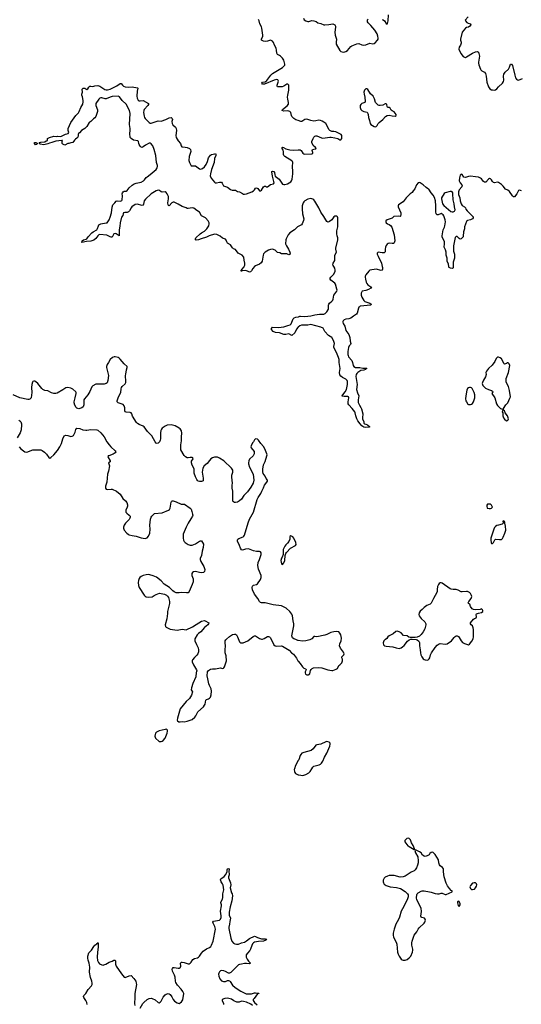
# Model space of a CAD drawing. Header units: inches. Extents: x 2133841 to 2292144, y 758099 to 915581.
# Tile 57 of 80: x 2214450 to 2224446, y 875312 to 894916. Entities that reach past the tile are written whole.
import ezdxf

# ---------------------------------------------------------------- set-up
doc = ezdxf.new("R2010")
doc.units = ezdxf.units.IN
doc.header["$MEASUREMENT"] = 0
for name, color, linetype in [('C2817', 7, 'Continuous'), ('C2818', 7, 'Continuous'), ('C2819', 7, 'Continuous'), ('C2827', 7, 'Continuous'), ('C2828', 7, 'Continuous'), ('C2829', 7, 'Continuous')]:
    doc.layers.add(name, color=color, linetype=linetype)

msp = doc.modelspace()

# ---------------------------------------------------------------- linework, layer by layer
at = {"layer": 'C2817', "color": 6}
for points, elevation in [([(2219925, 880000), (2219922, 879990), (2219923, 879950), (2219931, 879930), (2219947, 879907), (2219970, 879893), (2220000, 879883)], 400), ([(2216850, 875236), (2216907, 875330), (2216925, 875350), (2216988, 875410), (2217030, 875430), (2217070, 875435), (2217090, 875431), (2217150, 875402), (2217210, 875349), (2217230, 875345), (2217250, 875352), (2217270, 875378), (2217310, 875453), (2217350, 875498), (2217370, 875516), (2217410, 875529), (2217430, 875523), (2217450, 875508), (2217483, 875463), (2217510, 875410), (2217538, 875378), (2217590, 875342), (2217610, 875333), (2217630, 875331), (2217650, 875341), (2217677, 875363), (2217699, 875401), (2217720, 875530), (2217701, 875570), (2217670, 875611), (2217593, 875693), (2217564, 875744), (2217556, 875770), (2217549, 875850), (2217534, 875890), (2217494, 875970), (2217491, 876009), (2217495, 876025), (2217510, 876045), (2217530, 876048), (2217607, 876033), (2217630, 876034), (2217650, 876042), (2217657, 876050), (2217660, 876070), (2217656, 876130), (2217671, 876149), (2217690, 876150), (2217730, 876143), (2217810, 876117), (2217830, 876120), (2217850, 876129), (2217870, 876154), (2217897, 876203), (2217930, 876224), (2217990, 876239), (2218010, 876250), (2218030, 876272), (2218070, 876332), (2218108, 876372), (2218170, 876416), (2218230, 876442), (2218256, 876464), (2218273, 876487), (2218303, 876570), (2218350, 876810), (2218340, 876860), (2218302, 876930), (2218297, 876950), (2218315, 876970), (2218430, 876990), (2218452, 877008), (2218462, 877038), (2218464, 877076), (2218454, 877166), (2218471, 877270), (2218470, 877290), (2218456, 877330), (2218457, 877343), (2218493, 877407), (2218498, 877442), (2218496, 877510), (2218515, 877590), (2218503, 877683), (2218491, 877710), (2218463, 877750), (2218448, 877792), (2218458, 877810), (2218524, 877856), (2218553, 877887), (2218582, 877950), (2218583, 877990), (2218590, 878010), (2218610, 878019), (2218624, 878010), (2218615, 877950), (2218624, 877910), (2218624, 877890), (2218611, 877850), (2218611, 877831), (2218650, 877734), (2218654, 877690), (2218641, 877630), (2218673, 877533), (2218687, 877510), (2218693, 877470), (2218680, 877370), (2218644, 877256), (2218621, 877150), (2218626, 877090), (2218650, 877030), (2218637, 876963), (2218633, 876907), (2218618, 876850), (2218619, 876819), (2218657, 876630), (2218676, 876570), (2218710, 876532), (2218738, 876518), (2218770, 876509), (2218810, 876511), (2218867, 876533), (2218930, 876549), (2218970, 876573), (2219030, 876623), (2219130, 876666), (2219150, 876665), (2219190, 876642), (2219270, 876618), (2219350, 876618), (2219372, 876610), (2219356, 876590), (2219311, 876570), (2219210, 876564), (2219130, 876551), (2219110, 876538), (2219090, 876515), (2219075, 876485), (2219050, 876407), (2219035, 876385), (2218986, 876330), (2218965, 876295), (2218962, 876278), (2218964, 876250), (2218981, 876210), (2219010, 876170), (2219050, 876130), (2219024, 876116), (2218970, 876123), (2218930, 876122), (2218870, 876109), (2218833, 876107), (2218810, 876098), (2218656, 875944), (2218630, 875932), (2218610, 875934), (2218548, 875968), (2218519, 875979), (2218477, 875983), (2218450, 875978), (2218430, 875959), (2218416, 875930), (2218412, 875910), (2218415, 875870), (2218437, 875817), (2218470, 875782), (2218510, 875765), (2218550, 875769), (2218590, 875786), (2218610, 875788), (2218630, 875780), (2218645, 875765), (2218690, 875695), (2218742, 875650), (2218855, 875575), (2218964, 875524), (2218990, 875519), (2219070, 875520), (2219130, 875539), (2219150, 875541), (2219213, 875533), (2219216, 875530), (2219190, 875518), (2219119, 875430), (2219105, 875410), (2219102, 875390), (2219129, 875350), (2219182, 875302)], 300), ([(2215795, 875310), (2215785, 875350), (2215767, 875390), (2215726, 875450), (2215719, 875470), (2215728, 875490), (2215771, 875530), (2215817, 875610), (2215880, 875680), (2215892, 875708), (2215896, 875730), (2215890, 875770), (2215864, 875844), (2215838, 875950), (2215848, 876052), (2215834, 876134), (2215814, 876194), (2215810, 876230), (2215811, 876270), (2215830, 876334), (2215882, 876390), (2215930, 876466), (2215950, 876489), (2215985, 876515), (2215990, 876526), (2216006, 876534), (2216010, 876542), (2216013, 876530), (2216012, 876452), (2215998, 876350), (2215991, 876250), (2216003, 876183), (2216023, 876143), (2216041, 876121), (2216090, 876095), (2216110, 876092), (2216124, 876096), (2216168, 876112), (2216230, 876154), (2216290, 876172), (2216324, 876190), (2216350, 876190), (2216360, 876170), (2216357, 876110), (2216370, 876070), (2216477, 875917), (2216530, 875856), (2216550, 875848), (2216630, 875879), (2216670, 875885), (2216727, 875827), (2216764, 875770), (2216774, 875734), (2216776, 875710), (2216742, 875530), (2216745, 875425), (2216736, 875350), (2216737, 875330), (2216746, 875290)], 300), ([(2219090, 875288), (2219054, 875314), (2218972, 875352), (2218910, 875369), (2218870, 875372), (2218824, 875356), (2218776, 875356), (2218719, 875379), (2218670, 875418), (2218590, 875433), (2218538, 875430), (2218487, 875410), (2218486, 875390), (2218511, 875331), (2218510, 875310)], 300)]:
    msp.add_lwpolyline(points, dxfattribs=dict(at, elevation=elevation))
at = {"layer": 'C2818', "color": 6}
for points, elevation in [([(2219130, 890000), (2219130, 890000), (2219095, 889965), (2219070, 889914), (2219050, 889894), (2219030, 889892), (2218990, 889911), (2218950, 889920), (2218884, 889916), (2218870, 889906), (2218861, 889910), (2218865, 889930), (2218879, 889941), (2218923, 889997), (2218925, 890000)], 300), ([(2220000, 888794), (2219992, 888788), (2219967, 888753), (2219930, 888683), (2219870, 888625), (2219810, 888662), (2219750, 888646), (2219710, 888646), (2219630, 888684), (2219549, 888690), (2219499, 888710), (2219467, 888750), (2219467, 888770), (2219489, 888791), (2219609, 888789), (2219710, 888799), (2219736, 888804), (2219790, 888826), (2219842, 888838), (2219861, 888859), (2219902, 888958), (2219922, 888978), (2219950, 888990), (2220000, 888997)], 300), ([(2220000, 882554), (2219994, 882554), (2219954, 882574), (2219910, 882589), (2219887, 882610), (2219876, 882650), (2219891, 882750), (2219913, 882850), (2219915, 882890), (2219901, 882950), (2219886, 883050), (2219870, 883082), (2219834, 883130), (2219759, 883199), (2219670, 883246), (2219504, 883264), (2219343, 883303), (2219270, 883305), (2219251, 883311), (2219230, 883330), (2219196, 883390), (2219130, 883476), (2219090, 883563), (2219083, 883610), (2219090, 883636), (2219110, 883654), (2219170, 883670), (2219190, 883684), (2219246, 883770), (2219264, 883810), (2219260, 883850), (2219210, 883974), (2219192, 884050), (2219203, 884110), (2219230, 884170), (2219257, 884250), (2219262, 884270), (2219260, 884300), (2219250, 884319), (2219230, 884328), (2219170, 884327), (2219110, 884338), (2219010, 884382), (2218950, 884375), (2218890, 884356), (2218870, 884362), (2218852, 884392), (2218831, 884450), (2218793, 884530), (2218790, 884550), (2218796, 884570), (2218814, 884586), (2218902, 884618), (2218917, 884630), (2218930, 884650), (2219000, 884900), (2219029, 884971), (2219108, 885110), (2219179, 885361), (2219200, 885400), (2219256, 885484), (2219273, 885530), (2219310, 885597), (2219329, 885651), (2219376, 885710), (2219387, 885730), (2219386, 885750), (2219363, 885783), (2219339, 885830), (2219302, 885882), (2219293, 885913), (2219293, 885970), (2219308, 886050), (2219338, 886122), (2219376, 886230), (2219379, 886250), (2219377, 886270), (2219335, 886370), (2219310, 886416), (2219257, 886477), (2219210, 886545), (2219190, 886564), (2219150, 886568), (2219131, 886549), (2219111, 886510), (2219090, 886488), (2219061, 886430), (2219056, 886410), (2219064, 886390), (2219119, 886319), (2219124, 886270), (2219099, 886230), (2219030, 886164), (2219013, 886130), (2219006, 886090), (2219008, 886070), (2219030, 886008), (2219103, 885870), (2219114, 885750), (2219100, 885690), (2219056, 885610), (2218990, 885513), (2218918, 885442), (2218870, 885369), (2218830, 885335), (2218790, 885312), (2218750, 885301), (2218730, 885303), (2218710, 885314), (2218699, 885330), (2218700, 885530), (2218686, 885590), (2218684, 885650), (2218690, 885690), (2218674, 885810), (2218676, 885850), (2218696, 885910), (2218699, 885930), (2218696, 885950), (2218687, 885970), (2218670, 885989), (2218518, 886130), (2218430, 886187), (2218390, 886204), (2218330, 886208), (2218290, 886191), (2218256, 886170), (2218230, 886142), (2218183, 886077), (2218125, 886030), (2218102, 885990), (2218090, 885950), (2218088, 885910), (2218107, 885790), (2218108, 885752), (2218103, 885737), (2218092, 885728), (2218070, 885722), (2218030, 885724), (2218009, 885730), (2217990, 885744), (2217979, 885759), (2217950, 885817), (2217926, 885890), (2217925, 885970), (2217919, 885990), (2217887, 886047), (2217873, 886090), (2217876, 886124), (2217909, 886170), (2217901, 886190), (2217890, 886199), (2217850, 886199), (2217810, 886193), (2217790, 886195), (2217754, 886210), (2217730, 886239), (2217662, 886350), (2217664, 886450), (2217676, 886530), (2217676, 886610), (2217684, 886684), (2217673, 886730), (2217648, 886768), (2217630, 886784), (2217550, 886827), (2217470, 886851), (2217390, 886841), (2217350, 886826), (2217290, 886784), (2217274, 886766), (2217262, 886738), (2217253, 886690), (2217258, 886610), (2217255, 886570), (2217250, 886541), (2217237, 886510), (2217210, 886483), (2217190, 886480), (2217170, 886487), (2217150, 886510), (2217085, 886630), (2216998, 886718), (2216930, 886809), (2216910, 886824), (2216830, 886854), (2216796, 886876), (2216776, 886896), (2216700, 887020), (2216684, 887070), (2216671, 887091), (2216650, 887098), (2216570, 887101), (2216553, 887110), (2216546, 887130), (2216548, 887190), (2216533, 887230), (2216510, 887251), (2216410, 887290), (2216390, 887310), (2216390, 887330), (2216418, 887410), (2216467, 887490), (2216472, 887568), (2216479, 887590), (2216490, 887610), (2216552, 887668), (2216562, 887690), (2216566, 887710), (2216560, 887830), (2216562, 887858), (2216578, 887942), (2216593, 887990), (2216589, 888010), (2216530, 888064), (2216450, 888159), (2216430, 888179), (2216410, 888189), (2216350, 888201), (2216330, 888201), (2216301, 888190), (2216255, 888150), (2216222, 888090), (2216190, 888049), (2216179, 888010), (2216180, 887990), (2216217, 887830), (2216209, 887730), (2216194, 887686), (2216170, 887670), (2216130, 887660), (2215970, 887656), (2215910, 887629), (2215890, 887604), (2215845, 887510), (2215808, 887450), (2215739, 887370), (2215730, 887350), (2215729, 887250), (2215712, 887208), (2215690, 887186), (2215630, 887170), (2215590, 887183), (2215577, 887197), (2215550, 887243), (2215534, 887290), (2215534, 887310), (2215556, 887384), (2215572, 887470), (2215573, 887490), (2215567, 887507), (2215510, 887558), (2215470, 887578), (2215410, 887592), (2215370, 887587), (2215310, 887545), (2215198, 887482), (2215170, 887473), (2215130, 887474), (2215086, 887486), (2215010, 887524), (2214950, 887536), (2214913, 887553), (2214891, 887571), (2214810, 887670), (2214770, 887704), (2214750, 887716), (2214730, 887721), (2214711, 887709), (2214703, 887697), (2214690, 887650), (2214685, 887590), (2214690, 887490), (2214676, 887390), (2214650, 887359), (2214630, 887354), (2214610, 887356), (2214450, 887390), (2214321, 887450)], 400), ([(2214430, 886943), (2214451, 886930), (2214470, 886907), (2214486, 886870), (2214488, 886850), (2214479, 886750), (2214459, 886690), (2214402, 886590)], 400), ([(2214440, 886410), (2214472, 886372), (2214550, 886314), (2214590, 886306), (2214710, 886349), (2214774, 886354), (2214870, 886353), (2214900, 886340), (2214946, 886306), (2214984, 886264), (2215030, 886198), (2215050, 886185), (2215070, 886196), (2215130, 886253), (2215202, 886338), (2215250, 886410), (2215283, 886477), (2215310, 886571), (2215337, 886630), (2215370, 886643), (2215410, 886637), (2215470, 886620), (2215497, 886623), (2215520, 886640), (2215536, 886664), (2215556, 886704), (2215570, 886758), (2215590, 886783), (2215650, 886774), (2215710, 886753), (2215765, 886745), (2215790, 886744), (2215870, 886756), (2215990, 886749), (2216010, 886742), (2216064, 886690), (2216130, 886610), (2216189, 886510), (2216230, 886450), (2216266, 886410), (2216353, 886330), (2216364, 886310), (2216351, 886290), (2216312, 886268), (2216225, 886235), (2216215, 886230), (2216206, 886214), (2216250, 886130), (2216251, 886110), (2216218, 886090), (2216235, 886055), (2216239, 886030), (2216219, 885930), (2216200, 885870), (2216189, 885711), (2216160, 885630), (2216159, 885590), (2216171, 885571), (2216190, 885561), (2216270, 885569), (2216290, 885566), (2216378, 885530), (2216449, 885470), (2216502, 885382), (2216557, 885337), (2216582, 885302), (2216597, 885257), (2216598, 885230), (2216593, 885207), (2216566, 885150), (2216562, 885130), (2216568, 885110), (2216583, 885090), (2216632, 885052), (2216651, 885030), (2216651, 885010), (2216645, 884990), (2216630, 884963), (2216555, 884890), (2216530, 884853), (2216518, 884810), (2216517, 884790), (2216530, 884755), (2216587, 884690), (2216610, 884670), (2216630, 884661), (2216690, 884645), (2216770, 884634), (2216870, 884599), (2216950, 884588), (2216970, 884590), (2216990, 884599), (2217018, 884630), (2217042, 884690), (2217048, 884770), (2217041, 884850), (2217058, 884970), (2217070, 885010), (2217081, 885030), (2217133, 885087), (2217290, 885100), (2217414, 885150), (2217433, 885167), (2217446, 885190), (2217469, 885310), (2217476, 885324), (2217490, 885336), (2217510, 885339), (2217570, 885317), (2217670, 885271), (2217731, 885270), (2217850, 885187), (2217867, 885170), (2217883, 885123), (2217896, 885070), (2217897, 885050), (2217891, 885030), (2217863, 884977), (2217808, 884890), (2217766, 884810), (2217724, 884716), (2217710, 884670), (2217706, 884590), (2217716, 884550), (2217729, 884529), (2217748, 884508), (2217810, 884468), (2217850, 884456), (2217890, 884456), (2217950, 884478), (2218030, 884536), (2218050, 884541), (2218070, 884539), (2218095, 884510), (2218110, 884472), (2218107, 884410), (2218085, 884335), (2218070, 884250), (2218048, 884190), (2218047, 884170), (2218058, 884130), (2218116, 884030), (2218134, 883990), (2218139, 883970), (2218131, 883930), (2218111, 883910), (2218075, 883905), (2218030, 883910), (2217950, 883927), (2217910, 883923), (2217891, 883910), (2217879, 883890), (2217879, 883850), (2217906, 883786), (2217904, 883724), (2217888, 883670), (2217830, 883530), (2217810, 883507), (2217777, 883503), (2217670, 883512), (2217630, 883505), (2217590, 883504), (2217567, 883507), (2217530, 883523), (2217502, 883542), (2217433, 883610), (2217330, 883678), (2217270, 883742), (2217176, 883816), (2217110, 883846), (2217043, 883863), (2217007, 883867), (2216970, 883865), (2216909, 883850), (2216870, 883831), (2216846, 883810), (2216832, 883790), (2216819, 883750), (2216813, 883710), (2216818, 883650), (2216833, 883613), (2216930, 883461), (2216950, 883437), (2216970, 883425), (2217010, 883418), (2217090, 883423), (2217130, 883452), (2217170, 883474), (2217235, 883495), (2217270, 883493), (2217337, 883477), (2217378, 883458), (2217398, 883438), (2217415, 883410), (2217423, 883383), (2217433, 883330), (2217433, 883290), (2217397, 883130), (2217396, 883090), (2217380, 882990), (2217351, 882870), (2217357, 882837), (2217370, 882821), (2217410, 882804), (2217450, 882778), (2217590, 882763), (2217690, 882778), (2217770, 882770), (2217893, 882827), (2217969, 882871), (2218070, 882941), (2218130, 882951), (2218148, 882948), (2218216, 882910), (2218215, 882890), (2218199, 882870), (2218130, 882814), (2218062, 882730), (2218010, 882694), (2217989, 882671), (2217943, 882590), (2217940, 882570), (2217943, 882550), (2217973, 882473), (2218004, 882410), (2218013, 882370), (2218011, 882330), (2217997, 882290), (2217977, 882263), (2217930, 882217), (2217896, 882170), (2217888, 882150), (2217888, 882130), (2217914, 882070), (2217973, 881970), (2217981, 881950), (2217970, 881935), (2217964, 881916), (2217958, 881830), (2217898, 881702), (2217871, 881610), (2217870, 881574), (2217891, 881531), (2217874, 881466), (2217836, 881404), (2217770, 881344), (2217646, 881194), (2217595, 881010), (2217591, 880970), (2217596, 880956), (2217618, 880938), (2217650, 880935), (2217690, 880943), (2217730, 880939), (2217790, 880947), (2217890, 880983), (2217941, 881030), (2217961, 881059), (2217984, 881110), (2218002, 881138), (2218110, 881236), (2218134, 881266), (2218145, 881290), (2218161, 881370), (2218170, 881379), (2218210, 881393), (2218230, 881406), (2218252, 881430), (2218268, 881472), (2218275, 881550), (2218267, 881590), (2218230, 881658), (2218217, 881696), (2218201, 881790), (2218183, 881850), (2218192, 881930), (2218210, 881961), (2218250, 881987), (2218290, 881993), (2218350, 881991), (2218450, 882010), (2218490, 881999), (2218510, 882003), (2218516, 882010), (2218530, 882030), (2218541, 882070), (2218560, 882110), (2218570, 882150), (2218563, 882250), (2218544, 882310), (2218544, 882370), (2218551, 882450), (2218541, 882510), (2218544, 882550), (2218555, 882570), (2218570, 882585), (2218630, 882635), (2218690, 882672), (2218730, 882682), (2218750, 882679), (2218767, 882667), (2218790, 882630), (2218831, 882530), (2218850, 882511), (2218870, 882506), (2218902, 882510), (2218993, 882550), (2219105, 882635), (2219130, 882648), (2219150, 882646), (2219170, 882638), (2219230, 882598), (2219270, 882583), (2219290, 882584), (2219324, 882596), (2219390, 882633), (2219410, 882636), (2219428, 882628), (2219450, 882606), (2219517, 882470), (2219539, 882450), (2219570, 882441), (2219670, 882451), (2219690, 882446), (2219821, 882361), (2219867, 882310), (2219903, 882283), (2219964, 882204), (2219994, 882150), (2220000, 882143)], 400), ([(2220000, 880164), (2219947, 880070), (2219925, 880000)], 400)]:
    msp.add_lwpolyline(points, dxfattribs=dict(at, elevation=elevation))
at = {"layer": 'C2818', "color": 6, "elevation": 400}
for points in [[(2219850, 884642), (2219831, 884629), (2219830, 884570), (2219814, 884526), (2219788, 884492), (2219750, 884459), (2219730, 884435), (2219700, 884370), (2219698, 884270), (2219683, 884217), (2219670, 884196), (2219655, 884150), (2219670, 884082), (2219690, 884071), (2219710, 884101), (2219730, 884150), (2219742, 884250), (2219754, 884290), (2219765, 884310), (2219844, 884396), (2219949, 884450), (2219961, 884470), (2219954, 884510), (2219912, 884592), (2219890, 884619)], [(2217370, 880789), (2217350, 880785), (2217230, 880754), (2217176, 880730), (2217159, 880710), (2217143, 880650), (2217147, 880630), (2217159, 880610), (2217230, 880545), (2217270, 880547), (2217290, 880551), (2217310, 880564), (2217347, 880610), (2217389, 880710), (2217397, 880750), (2217393, 880773), (2217383, 880783)]]:
    msp.add_lwpolyline(points, close=True, dxfattribs=at)
at = {"layer": 'C2819', "color": 6, "elevation": 300}
for points in [[(2220000, 892906), (2219950, 892923), (2219910, 892948), (2219874, 892990), (2219863, 893010), (2219856, 893070), (2219830, 893090), (2219790, 893098), (2219714, 893094), (2219677, 893110), (2219690, 893130), (2219780, 893200), (2219805, 893235), (2219808, 893270), (2219791, 893330), (2219787, 893370), (2219791, 893410), (2219813, 893510), (2219816, 893576), (2219810, 893614), (2219793, 893633), (2219770, 893632), (2219710, 893594), (2219678, 893582), (2219590, 893576), (2219580, 893590), (2219583, 893610), (2219609, 893690), (2219595, 893715), (2219570, 893722), (2219520, 893710), (2219330, 893630), (2219291, 893631), (2219274, 893650), (2219290, 893669), (2219340, 893680), (2219373, 893707), (2219454, 893810), (2219490, 893844), (2219690, 893966), (2219730, 894007), (2219736, 894030), (2219712, 894110), (2219688, 894150), (2219650, 894191), (2219630, 894206), (2219590, 894224), (2219579, 894239), (2219573, 894250), (2219570, 894310), (2219560, 894350), (2219530, 894410), (2219510, 894463), (2219490, 894488), (2219450, 894506), (2219430, 894504), (2219390, 894485), (2219350, 894481), (2219308, 894488), (2219267, 894510), (2219266, 894530), (2219293, 894588), (2219295, 894610), (2219277, 894750), (2219270, 894772), (2219236, 894830), (2219223, 894890), (2219210, 894917)], [(2218925, 890000), (2218939, 890030), (2218938, 890070), (2218924, 890130), (2218918, 890190), (2218885, 890225), (2218806, 890266), (2218750, 890341), (2218710, 890355), (2218690, 890373), (2218651, 890430), (2218590, 890468), (2218577, 890490), (2218567, 890527), (2218550, 890546), (2218490, 890568), (2218446, 890606), (2218405, 890625), (2218376, 890636), (2218330, 890644), (2218227, 890613), (2218170, 890585), (2218065, 890555), (2218010, 890534), (2217968, 890528), (2217950, 890530), (2217950, 890550), (2217963, 890570), (2218046, 890654), (2218070, 890674), (2218130, 890706), (2218180, 890750), (2218194, 890770), (2218217, 890810), (2218226, 890850), (2218225, 890870), (2218207, 890910), (2218150, 890970), (2218073, 891013), (2218030, 891082), (2217977, 891117), (2217923, 891163), (2217887, 891167), (2217850, 891164), (2217810, 891154), (2217790, 891158), (2217770, 891171), (2217690, 891196), (2217610, 891241), (2217530, 891281), (2217510, 891285), (2217482, 891270), (2217430, 891208), (2217415, 891215), (2217407, 891230), (2217403, 891270), (2217414, 891350), (2217414, 891394), (2217405, 891425), (2217390, 891450), (2217370, 891473), (2217350, 891486), (2217290, 891481), (2217270, 891490), (2217236, 891516), (2217210, 891522), (2217170, 891508), (2217070, 891446), (2216956, 891344), (2216932, 891310), (2216918, 891242), (2216910, 891223), (2216890, 891214), (2216790, 891244), (2216750, 891238), (2216687, 891193), (2216670, 891171), (2216636, 891110), (2216617, 891090), (2216590, 891078), (2216543, 891077), (2216521, 891070), (2216511, 891050), (2216504, 891016), (2216476, 890984), (2216449, 890870), (2216445, 890805), (2216431, 890730), (2216434, 890626), (2216430, 890610), (2216373, 890653), (2216350, 890660), (2216329, 890651), (2216301, 890599), (2216290, 890587), (2216270, 890586), (2216250, 890592), (2216186, 890626), (2216050, 890641), (2216030, 890631), (2216008, 890612), (2215970, 890561), (2215930, 890526), (2215870, 890507), (2215778, 890502), (2215690, 890481), (2215685, 890485), (2215695, 890510), (2215719, 890530), (2215776, 890544), (2215788, 890552), (2215814, 890590), (2215887, 890670), (2215911, 890690), (2215985, 890735), (2216003, 890757), (2216018, 890810), (2216030, 890834), (2216070, 890850), (2216172, 890868), (2216190, 890874), (2216208, 890892), (2216234, 890930), (2216256, 890984), (2216277, 891070), (2216290, 891183), (2216305, 891230), (2216347, 891270), (2216375, 891305), (2216390, 891311), (2216450, 891303), (2216473, 891307), (2216483, 891317), (2216489, 891331), (2216496, 891410), (2216493, 891450), (2216497, 891470), (2216510, 891490), (2216530, 891500), (2216570, 891504), (2216590, 891516), (2216634, 891570), (2216690, 891621), (2216730, 891646), (2216770, 891663), (2216870, 891683), (2216919, 891710), (2216940, 891730), (2216969, 891771), (2216987, 891790), (2217050, 891834), (2217169, 891931), (2217190, 891966), (2217196, 891990), (2217195, 892010), (2217175, 892075), (2217160, 892210), (2217130, 892330), (2217101, 892401), (2217070, 892444), (2217050, 892455), (2217030, 892456), (2216960, 892420), (2216910, 892382), (2216890, 892373), (2216870, 892376), (2216850, 892395), (2216830, 892429), (2216822, 892450), (2216818, 892490), (2216807, 892507), (2216719, 892519), (2216671, 892550), (2216653, 892570), (2216643, 892650), (2216652, 892710), (2216653, 892747), (2216637, 892830), (2216649, 893049), (2216641, 893110), (2216574, 893234), (2216493, 893310), (2216439, 893379), (2216428, 893388), (2216410, 893393), (2216290, 893386), (2216250, 893373), (2216170, 893338), (2216150, 893338), (2216090, 893361), (2216070, 893361), (2216050, 893353), (2216030, 893335), (2215967, 893250), (2215969, 893210), (2215999, 893119), (2216003, 893090), (2215970, 892989), (2215950, 892961), (2215921, 892939), (2215870, 892889), (2215850, 892875), (2215831, 892869), (2215790, 892790), (2215770, 892767), (2215750, 892749), (2215681, 892710), (2215640, 892660), (2215622, 892650), (2215612, 892630), (2215618, 892610), (2215610, 892578), (2215590, 892555), (2215562, 892538), (2215543, 892517), (2215510, 892468), (2215470, 892466), (2215430, 892448), (2215410, 892448), (2215350, 892418), (2215310, 892438), (2215298, 892450), (2215298, 892490), (2215306, 892510), (2215290, 892513), (2215170, 892498), (2215092, 892468), (2215042, 892458), (2215010, 892443), (2214930, 892423), (2214857, 892437), (2214835, 892450), (2214849, 892470), (2214870, 892478), (2214950, 892481), (2214977, 892503), (2215006, 892510), (2215006, 892550), (2215046, 892570), (2215130, 892594), (2215190, 892591), (2215210, 892595), (2215270, 892588), (2215361, 892639), (2215418, 892650), (2215429, 892670), (2215415, 892710), (2215414, 892750), (2215466, 892870), (2215505, 892915), (2215571, 893010), (2215619, 893061), (2215635, 893085), (2215668, 893170), (2215706, 893234), (2215717, 893283), (2215716, 893310), (2215702, 893382), (2215689, 893410), (2215686, 893430), (2215699, 893470), (2215697, 893530), (2215715, 893550), (2215730, 893554), (2215750, 893550), (2215790, 893527), (2215810, 893541), (2215826, 893574), (2215850, 893591), (2215870, 893594), (2215910, 893587), (2215950, 893598), (2216010, 893604), (2216050, 893590), (2216144, 893524), (2216170, 893518), (2216200, 893520), (2216250, 893534), (2216384, 893596), (2216450, 893648), (2216470, 893642), (2216496, 893610), (2216521, 893590), (2216550, 893578), (2216610, 893571), (2216690, 893576), (2216796, 893556), (2216803, 893550), (2216789, 893490), (2216785, 893390), (2216794, 893350), (2216810, 893316), (2216830, 893301), (2216850, 893298), (2216910, 893307), (2217017, 893250), (2217014, 893230), (2217000, 893210), (2216931, 893129), (2216923, 893110), (2216920, 893070), (2216930, 892996), (2216939, 892970), (2216952, 892950), (2217030, 892867), (2217050, 892857), (2217070, 892856), (2217210, 892900), (2217270, 892898), (2217364, 892930), (2217430, 892963), (2217470, 892965), (2217490, 892950), (2217492, 892930), (2217484, 892890), (2217487, 892850), (2217503, 892823), (2217553, 892773), (2217566, 892746), (2217574, 892710), (2217560, 892610), (2217570, 892573), (2217590, 892535), (2217610, 892502), (2217655, 892450), (2217670, 892401), (2217684, 892384), (2217750, 892379), (2217789, 892369), (2217836, 892350), (2217855, 892330), (2217860, 892290), (2217850, 892250), (2217826, 892190), (2217818, 892110), (2217832, 892070), (2217869, 892009), (2217950, 892004), (2218030, 891948), (2218050, 891941), (2218070, 891944), (2218090, 891953), (2218130, 891986), (2218165, 892030), (2218195, 892090), (2218215, 892165), (2218250, 892219), (2218270, 892233), (2218337, 892243), (2218351, 892250), (2218360, 892230), (2218357, 892210), (2218330, 892150), (2218323, 892070), (2218270, 891932), (2218249, 891850), (2218248, 891808), (2218263, 891763), (2218330, 891679), (2218347, 891667), (2218370, 891667), (2218430, 891683), (2218470, 891679), (2218483, 891663), (2218512, 891610), (2218530, 891598), (2218590, 891579), (2218650, 891533), (2218684, 891524), (2218750, 891520), (2218790, 891497), (2218830, 891486), (2218890, 891452), (2218910, 891445), (2218930, 891444), (2218970, 891451), (2219073, 891490), (2219111, 891510), (2219130, 891530), (2219150, 891560), (2219170, 891570), (2219197, 891557), (2219230, 891511), (2219250, 891507), (2219270, 891522), (2219310, 891588), (2219330, 891604), (2219350, 891600), (2219370, 891589), (2219390, 891589), (2219450, 891637), (2219510, 891650), (2219522, 891670), (2219490, 891798), (2219473, 891887), (2219474, 891890), (2219490, 891898), (2219515, 891890), (2219524, 891870), (2219531, 891830), (2219543, 891803), (2219623, 891743), (2219690, 891641), (2219710, 891632), (2219730, 891634), (2219785, 891650), (2219854, 891690), (2219868, 891710), (2219878, 891742), (2219892, 891850), (2219895, 891895), (2219884, 891990), (2219890, 892070), (2219883, 892090), (2219870, 892104), (2219733, 892193), (2219713, 892213), (2219708, 892230), (2219709, 892290), (2219699, 892319), (2219680, 892350), (2219677, 892370), (2219685, 892375), (2219708, 892370), (2219750, 892344), (2219830, 892326), (2219910, 892321), (2220000, 892326)], [(2220000, 890800), (2219987, 890793), (2219925, 890735), (2219831, 890669), (2219800, 890630), (2219762, 890550), (2219755, 890530), (2219748, 890450), (2219765, 890410), (2219806, 890350), (2219832, 890290), (2219839, 890270), (2219835, 890245), (2219830, 890240), (2219810, 890236), (2219770, 890254), (2219750, 890257), (2219709, 890251), (2219670, 890256), (2219631, 890271), (2219590, 890279), (2219572, 890292), (2219538, 890330), (2219490, 890345), (2219450, 890343), (2219410, 890328), (2219343, 890290), (2219320, 890270), (2219310, 890254), (2219301, 890230), (2219283, 890110), (2219263, 890077), (2219230, 890047), (2219150, 890015), (2219130, 890000)]]:
    msp.add_lwpolyline(points, dxfattribs=at)
msp.add_lwpolyline([(2214766, 892426), (2214745, 892450), (2214742, 892470), (2214770, 892470), (2214795, 892455), (2214801, 892450), (2214790, 892430)], close=True, dxfattribs=at)
at = {"layer": 'C2827', "color": 6, "elevation": 400}
msp.add_lwpolyline([(2220000, 879883), (2220010, 879879), (2220090, 879870), (2220150, 879889), (2220210, 879924), (2220240, 879950), (2220270, 880000)], dxfattribs=at)
for points in [[(2222190, 878623), (2222164, 878616), (2222125, 878575), (2222126, 878546), (2222186, 878470), (2222210, 878451), (2222310, 878394), (2222318, 878402), (2222318, 878410), (2222301, 878441), (2222290, 878475), (2222256, 878530), (2222245, 878570), (2222234, 878590), (2222210, 878616)], [(2222330, 878386), (2222324, 878376), (2222339, 878330), (2222384, 878250), (2222391, 878170), (2222388, 878130), (2222378, 878082), (2222359, 878030), (2222332, 877988), (2222310, 877972), (2222250, 877944), (2222134, 877866), (2222090, 877850), (2222030, 877843), (2221910, 877877), (2221870, 877880), (2221810, 877875), (2221776, 877864), (2221730, 877842), (2221710, 877824), (2221693, 877787), (2221690, 877750), (2221697, 877730), (2221710, 877707), (2221750, 877676), (2221830, 877654), (2221960, 877640), (2222035, 877615), (2222130, 877558), (2222180, 877510), (2222194, 877490), (2222192, 877450), (2222179, 877410), (2222102, 877258), (2222049, 877170), (2222016, 877050), (2221997, 877003), (2221948, 876910), (2221910, 876810), (2221889, 876730), (2221892, 876690), (2221901, 876650), (2221950, 876550), (2221962, 876510), (2221978, 876350), (2221991, 876310), (2222011, 876270), (2222050, 876211), (2222070, 876199), (2222090, 876194), (2222130, 876194), (2222170, 876206), (2222210, 876236), (2222241, 876270), (2222276, 876350), (2222285, 876390), (2222284, 876410), (2222263, 876490), (2222262, 876538), (2222268, 876572), (2222310, 876690), (2222365, 876755), (2222392, 876810), (2222408, 876832), (2222510, 876930), (2222524, 876950), (2222533, 876990), (2222530, 877010), (2222516, 877030), (2222463, 877043), (2222449, 877050), (2222445, 877065), (2222457, 877157), (2222452, 877228), (2222361, 877390), (2222355, 877430), (2222361, 877490), (2222368, 877511), (2222390, 877530), (2222450, 877564), (2222470, 877571), (2222510, 877570), (2222614, 877554), (2222650, 877546), (2222730, 877517), (2222774, 877510), (2222810, 877511), (2222850, 877523), (2222870, 877523), (2222930, 877496), (2222945, 877496), (2223066, 877550), (2223066, 877570), (2223050, 877575), (2223016, 877616), (2222974, 877674), (2222946, 877726), (2222907, 877850), (2222894, 877950), (2222892, 878012), (2222875, 878035), (2222830, 878070), (2222817, 878090), (2222803, 878130), (2222793, 878190), (2222732, 878292), (2222690, 878334), (2222670, 878339), (2222650, 878335), (2222625, 878315), (2222610, 878290), (2222570, 878266), (2222530, 878254), (2222510, 878259), (2222479, 878279), (2222449, 878330), (2222419, 878350), (2222350, 878382)], [(2223508, 877732), (2223470, 877724), (2223430, 877677), (2223419, 877650), (2223430, 877618), (2223450, 877601), (2223470, 877595), (2223510, 877604), (2223535, 877630), (2223550, 877665), (2223556, 877690), (2223550, 877714), (2223530, 877729)], [(2223190, 877369), (2223171, 877350), (2223172, 877332), (2223190, 877282), (2223210, 877262), (2223228, 877290), (2223228, 877310), (2223210, 877358)]]:
    msp.add_lwpolyline(points, close=True, dxfattribs=at)
at = {"layer": 'C2828', "color": 6}
for points, elevation in [([(2221674, 890000), (2221677, 889983), (2221678, 889950), (2221670, 889930), (2221650, 889920), (2221550, 889948), (2221430, 889929), (2221408, 889912), (2221350, 889838), (2221336, 889810), (2221332, 889790), (2221338, 889750), (2221353, 889693), (2221365, 889665), (2221390, 889635), (2221450, 889599), (2221459, 889590), (2221450, 889570), (2221399, 889541), (2221350, 889522), (2221272, 889508), (2221256, 889470), (2221257, 889430), (2221270, 889389), (2221310, 889323), (2221330, 889308), (2221370, 889290), (2221430, 889273), (2221456, 889250), (2221455, 889245), (2221447, 889233), (2221231, 889209), (2221219, 889201), (2221208, 889192), (2221199, 889170), (2221173, 889070), (2221161, 889050), (2221104, 889016), (2221049, 888970), (2221010, 888959), (2220947, 888953), (2220917, 888943), (2220897, 888923), (2220890, 888910), (2220888, 888892), (2220894, 888870), (2220932, 888812), (2220948, 888730), (2221007, 888650), (2221027, 888590), (2221032, 888512), (2221050, 888470), (2221044, 888450), (2221018, 888422), (2221004, 888390), (2220989, 888310), (2220989, 888250), (2220992, 888230), (2221005, 888205), (2221068, 888128), (2221081, 888090), (2221092, 888032), (2221109, 888009), (2221141, 887990), (2221230, 887994), (2221290, 887978), (2221358, 887978), (2221365, 887970), (2221354, 887966), (2221342, 887950), (2221310, 887938), (2221250, 887933), (2221188, 887892), (2221167, 887873), (2221155, 887850), (2221146, 887810), (2221173, 887650), (2221163, 887550), (2221184, 887484), (2221210, 887430), (2221194, 887350), (2221197, 887297), (2221205, 887265), (2221218, 887238), (2221250, 887196), (2221259, 887170), (2221285, 887070), (2221281, 886990), (2221284, 886970), (2221305, 886910), (2221310, 886882), (2221322, 886870), (2221350, 886866), (2221380, 886850), (2221425, 886810), (2221414, 886806), (2221350, 886799), (2221310, 886805), (2221270, 886827), (2221231, 886870), (2221190, 886928), (2221170, 886967), (2221164, 886990), (2221145, 887030), (2221136, 887090), (2221127, 887110), (2221077, 887177), (2221010, 887250), (2220998, 887270), (2220994, 887306), (2221010, 887390), (2221004, 887404), (2220990, 887414), (2220913, 887413), (2220878, 887418), (2220874, 887430), (2220886, 887450), (2220935, 887505), (2220960, 887550), (2220980, 887650), (2220980, 887710), (2220972, 887732), (2220950, 887760), (2220884, 887790), (2220850, 887816), (2220828, 887848), (2220823, 887890), (2220834, 887970), (2220816, 888090), (2220815, 888150), (2220804, 888190), (2220764, 888290), (2220712, 888390), (2220710, 888410), (2220721, 888470), (2220719, 888490), (2220703, 888530), (2220668, 888588), (2220605, 888625), (2220529, 888710), (2220494, 888774), (2220450, 888795), (2220250, 888845), (2220190, 888836), (2220065, 888835), (2220030, 888819), (2220000, 888794)], 300), ([(2220000, 888997), (2220003, 888997), (2220029, 889011), (2220046, 889014), (2220130, 889007), (2220250, 889021), (2220330, 889040), (2220427, 889053), (2220510, 889055), (2220535, 889065), (2220570, 889098), (2220601, 889150), (2220605, 889170), (2220601, 889230), (2220608, 889252), (2220626, 889274), (2220671, 889309), (2220688, 889330), (2220696, 889350), (2220701, 889390), (2220712, 889430), (2220768, 889510), (2220773, 889530), (2220771, 889550), (2220743, 889650), (2220730, 889670), (2220706, 889690), (2220650, 889727), (2220638, 889750), (2220638, 889770), (2220651, 889789), (2220711, 889850), (2220735, 889910), (2220737, 889930), (2220731, 889970), (2220712, 890000)], 300), ([(2223088, 890000), (2223088, 889972), (2223077, 889964), (2223036, 889970), (2223010, 889982), (2223002, 889990), (2223000, 890000)], 300), ([(2220000, 882143), (2220040, 882100), (2220084, 882030), (2220110, 882006), (2220145, 881990), (2220158, 881978), (2220161, 881970), (2220139, 881930), (2220138, 881910), (2220147, 881887), (2220170, 881871), (2220198, 881870), (2220229, 881890), (2220244, 881956), (2220259, 881981), (2220279, 882001), (2220307, 882013), (2220405, 882015), (2220470, 882010), (2220593, 881973), (2220670, 881958), (2220690, 881960), (2220756, 881984), (2220780, 882000), (2220810, 882057), (2220830, 882071), (2220867, 882110), (2220884, 882150), (2220885, 882185), (2220867, 882210), (2220870, 882230), (2220906, 882270), (2220917, 882290), (2220904, 882324), (2220844, 882404), (2220823, 882450), (2220828, 882490), (2220858, 882550), (2220862, 882602), (2220849, 882670), (2220830, 882704), (2220807, 882727), (2220770, 882737), (2220710, 882730), (2220650, 882716), (2220570, 882675), (2220530, 882663), (2220370, 882630), (2220330, 882636), (2220310, 882632), (2220268, 882590), (2220229, 882571), (2220150, 882547), (2220085, 882545), (2220000, 882554)], 400), ([(2220270, 880000), (2220288, 880031), (2220310, 880053), (2220337, 880063), (2220420, 880080), (2220447, 880093), (2220467, 880113), (2220490, 880150), (2220521, 880230), (2220570, 880311), (2220633, 880450), (2220638, 880490), (2220635, 880510), (2220614, 880534), (2220570, 880544), (2220550, 880541), (2220450, 880493), (2220370, 880481), (2220350, 880469), (2220298, 880402), (2220255, 880365), (2220112, 880328), (2220075, 880310), (2220050, 880289), (2220036, 880264), (2220010, 880181), (2220000, 880164)], 400)]:
    msp.add_lwpolyline(points, dxfattribs=dict(at, elevation=elevation))
at = {"layer": 'C2828', "color": 6, "elevation": 400}
for points in [[(2223990, 888199), (2223970, 888194), (2223943, 888170), (2223915, 888110), (2223865, 888035), (2223790, 887969), (2223750, 887918), (2223741, 887890), (2223743, 887850), (2223734, 887806), (2223714, 887770), (2223690, 887741), (2223670, 887690), (2223667, 887670), (2223669, 887650), (2223680, 887630), (2223730, 887582), (2223790, 887551), (2223854, 887534), (2223870, 887521), (2223875, 887505), (2223859, 887470), (2223918, 887390), (2223950, 887268), (2223970, 887233), (2224015, 887190), (2224030, 887177), (2224070, 887162), (2224090, 887176), (2224134, 887246), (2224178, 887290), (2224219, 887381), (2224228, 887410), (2224213, 887530), (2224187, 887610), (2224154, 887674), (2224145, 887705), (2224141, 887750), (2224144, 887770), (2224190, 887890), (2224216, 888030), (2224206, 888066), (2224184, 888084), (2224170, 888085), (2224150, 888073), (2224110, 888059), (2224103, 888063), (2224050, 888162), (2224026, 888186)], [(2223430, 887592), (2223410, 887592), (2223393, 887587), (2223371, 887570), (2223359, 887541), (2223339, 887430), (2223336, 887370), (2223342, 887330), (2223350, 887305), (2223380, 887260), (2223390, 887254), (2223410, 887251), (2223430, 887253), (2223450, 887262), (2223470, 887276), (2223493, 887310), (2223516, 887390), (2223520, 887450), (2223508, 887490), (2223465, 887570), (2223450, 887584)], [(2224090, 887142), (2224070, 887138), (2224067, 887110), (2224076, 887090), (2224080, 887030), (2224089, 886989), (2224110, 886961), (2224150, 886928), (2224170, 886935), (2224181, 886950), (2224187, 886970), (2224173, 887030), (2224124, 887090), (2224108, 887130)], [(2223770, 885273), (2223759, 885250), (2223758, 885230), (2223768, 885190), (2223803, 885183), (2223830, 885185), (2223850, 885191), (2223869, 885210), (2223853, 885250), (2223830, 885272)], [(2224090, 884935), (2224074, 884930), (2224081, 884890), (2224065, 884870), (2223990, 884854), (2223958, 884842), (2223930, 884826), (2223910, 884804), (2223895, 884770), (2223879, 884710), (2223836, 884590), (2223835, 884555), (2223845, 884505), (2223854, 884490), (2223870, 884485), (2223890, 884505), (2223919, 884561), (2223930, 884571), (2224010, 884564), (2224050, 884567), (2224070, 884586), (2224084, 884610), (2224120, 884690), (2224135, 884750), (2224129, 884830), (2224114, 884890), (2224114, 884910), (2224106, 884930)], [(2222850, 883704), (2222830, 883703), (2222810, 883693), (2222792, 883668), (2222776, 883630), (2222769, 883570), (2222769, 883530), (2222763, 883510), (2222695, 883390), (2222650, 883296), (2222630, 883276), (2222566, 883254), (2222510, 883210), (2222470, 883170), (2222430, 883141), (2222410, 883109), (2222403, 883070), (2222408, 883048), (2222452, 882991), (2222525, 882925), (2222546, 882890), (2222545, 882865), (2222523, 882790), (2222490, 882730), (2222450, 882676), (2222415, 882645), (2222370, 882623), (2222330, 882616), (2222230, 882615), (2222205, 882625), (2222168, 882650), (2222098, 882658), (2222049, 882710), (2222010, 882729), (2221970, 882739), (2221948, 882732), (2221894, 882686), (2221850, 882671), (2221814, 882650), (2221788, 882630), (2221764, 882596), (2221742, 882578), (2221725, 882570), (2221705, 882550), (2221692, 882510), (2221698, 882470), (2221722, 882450), (2221750, 882441), (2221888, 882428), (2221950, 882408), (2222010, 882397), (2222050, 882410), (2222079, 882430), (2222110, 882457), (2222177, 882543), (2222210, 882566), (2222241, 882579), (2222270, 882584), (2222350, 882575), (2222370, 882568), (2222404, 882544), (2222418, 882518), (2222419, 882450), (2222432, 882370), (2222435, 882310), (2222443, 882270), (2222460, 882230), (2222490, 882190), (2222510, 882177), (2222530, 882169), (2222570, 882167), (2222590, 882174), (2222610, 882190), (2222621, 882210), (2222637, 882270), (2222656, 882310), (2222730, 882418), (2222770, 882465), (2222810, 882490), (2222830, 882494), (2222930, 882482), (2222970, 882486), (2223051, 882549), (2223110, 882617), (2223130, 882636), (2223150, 882648), (2223170, 882651), (2223196, 882636), (2223210, 882616), (2223246, 882546), (2223274, 882514), (2223310, 882493), (2223390, 882471), (2223416, 882484), (2223459, 882541), (2223484, 882590), (2223494, 882630), (2223493, 882773), (2223489, 882810), (2223470, 882845), (2223445, 882870), (2223433, 882890), (2223433, 882910), (2223490, 882981), (2223510, 882995), (2223530, 882999), (2223549, 883010), (2223552, 883030), (2223546, 883070), (2223555, 883085), (2223590, 883101), (2223650, 883112), (2223678, 883130), (2223678, 883150), (2223670, 883166), (2223650, 883186), (2223624, 883176), (2223533, 883167), (2223490, 883170), (2223464, 883184), (2223433, 883233), (2223417, 883277), (2223395, 883295), (2223387, 883307), (2223398, 883330), (2223446, 883390), (2223457, 883430), (2223454, 883450), (2223440, 883480), (2223430, 883494), (2223410, 883510), (2223370, 883528), (2223350, 883531), (2223270, 883524), (2223250, 883526), (2223190, 883561), (2223150, 883570), (2223090, 883571), (2223050, 883579), (2223027, 883587), (2222870, 883698)]]:
    msp.add_lwpolyline(points, close=True, dxfattribs=at)
at = {"layer": 'C2829', "color": 6, "elevation": 300}
for points in [[(2220103, 894943), (2220116, 894916), (2220150, 894893), (2220190, 894882), (2220210, 894882), (2220270, 894902), (2220310, 894896), (2220357, 894877), (2220392, 894852), (2220450, 894839), (2220510, 894816), (2220530, 894813), (2220610, 894818), (2220690, 894836), (2220730, 894810), (2220741, 894790), (2220742, 894770), (2220727, 894670), (2220738, 894610), (2220760, 894530), (2220753, 894470), (2220757, 894430), (2220830, 894304), (2220850, 894285), (2220875, 894275), (2220910, 894272), (2220950, 894280), (2220979, 894301), (2221050, 894384), (2221070, 894397), (2221170, 894433), (2221210, 894441), (2221270, 894413), (2221310, 894410), (2221350, 894415), (2221430, 894449), (2221490, 894438), (2221510, 894442), (2221530, 894456), (2221582, 894510), (2221592, 894530), (2221593, 894550), (2221586, 894590), (2221570, 894631), (2221528, 894710), (2221450, 894801), (2221395, 894850), (2221383, 894870), (2221380, 894890), (2221382, 894910), (2221394, 894926)], [(2221670, 894922), (2221695, 894915), (2221716, 894896), (2221750, 894841), (2221770, 894828), (2221778, 894842), (2221795, 894895), (2221798, 895010)], [(2223385, 894970), (2223328, 894908), (2223332, 894890), (2223359, 894859), (2223385, 894845), (2223430, 894830), (2223440, 894810), (2223422, 894790), (2223392, 894770), (2223350, 894760), (2223330, 894747), (2223270, 894670), (2223233, 894530), (2223232, 894510), (2223245, 894470), (2223246, 894450), (2223232, 894408), (2223206, 894370), (2223198, 894330), (2223241, 894241), (2223290, 894186), (2223310, 894170), (2223330, 894166), (2223350, 894173), (2223470, 894246), (2223530, 894273), (2223570, 894284), (2223589, 894269), (2223611, 894190), (2223590, 894070), (2223589, 894049), (2223597, 894017), (2223629, 893930), (2223638, 893918), (2223658, 893898), (2223709, 893869), (2223730, 893842), (2223743, 893790), (2223755, 893670), (2223790, 893577), (2223820, 893540), (2223850, 893522), (2223870, 893517), (2223910, 893515), (2223930, 893520), (2223958, 893542), (2223990, 893581), (2224070, 893650), (2224090, 893682), (2224096, 893710), (2224089, 893790), (2224097, 893830), (2224125, 893870), (2224193, 893930), (2224212, 893970), (2224232, 894028), (2224250, 894030), (2224270, 894001), (2224313, 893813), (2224330, 893761), (2224350, 893732), (2224370, 893718), (2224390, 893713), (2224470, 893743)], [(2220000, 892326), (2220010, 892326), (2220042, 892322), (2220059, 892310), (2220090, 892260), (2220110, 892244), (2220130, 892237), (2220274, 892246), (2220289, 892251), (2220290, 892270), (2220281, 892310), (2220287, 892330), (2220310, 892341), (2220350, 892346), (2220357, 892350), (2220343, 892370), (2220298, 892410), (2220269, 892470), (2220270, 892490), (2220295, 892550), (2220310, 892578), (2220330, 892596), (2220350, 892603), (2220370, 892603), (2220464, 892564), (2220490, 892557), (2220630, 892578), (2220658, 892578), (2220730, 892561), (2220790, 892553), (2220830, 892524), (2220850, 892526), (2220867, 892550), (2220872, 892590), (2220869, 892610), (2220857, 892630), (2220750, 892684), (2220710, 892690), (2220670, 892687), (2220630, 892707), (2220610, 892730), (2220585, 892790), (2220548, 892848), (2220510, 892878), (2220475, 892895), (2220446, 892906), (2220410, 892913), (2220350, 892899), (2220310, 892896), (2220250, 892907), (2220193, 892930), (2220164, 892936), (2220130, 892928), (2220071, 892889), (2220050, 892890), (2220000, 892906)], [(2224450, 891507), (2224410, 891524), (2224390, 891515), (2224358, 891450), (2224310, 891391), (2224288, 891388), (2224270, 891407), (2224210, 891493), (2224179, 891519), (2224130, 891539), (2224084, 891604), (2224050, 891636), (2223990, 891676), (2223970, 891679), (2223910, 891668), (2223890, 891674), (2223871, 891691), (2223850, 891730), (2223830, 891750), (2223810, 891752), (2223790, 891741), (2223736, 891684), (2223730, 891679), (2223710, 891679), (2223690, 891697), (2223650, 891747), (2223630, 891762), (2223590, 891778), (2223530, 891789), (2223430, 891798), (2223390, 891794), (2223330, 891772), (2223303, 891783), (2223270, 891834), (2223250, 891839), (2223230, 891820), (2223211, 891770), (2223209, 891710), (2223224, 891670), (2223263, 891630), (2223270, 891610), (2223261, 891590), (2223209, 891530), (2223192, 891490), (2223193, 891433), (2223217, 891370), (2223226, 891310), (2223250, 891252), (2223270, 891219), (2223316, 891190), (2223332, 891170), (2223343, 891143), (2223369, 891110), (2223479, 890999), (2223485, 890990), (2223486, 890970), (2223470, 890949), (2223430, 890933), (2223370, 890918), (2223358, 890910), (2223350, 890898), (2223315, 890790), (2223313, 890750), (2223295, 890690), (2223290, 890609), (2223284, 890590), (2223270, 890570), (2223250, 890552), (2223230, 890548), (2223210, 890557), (2223170, 890598), (2223150, 890601), (2223130, 890576), (2223093, 890410), (2223097, 890310), (2223115, 890250), (2223117, 890210), (2223113, 890170), (2223089, 890090), (2223088, 890000)], [(2223000, 890000), (2222995, 890050), (2222967, 890110), (2222970, 890170), (2222951, 890230), (2222950, 890290), (2222936, 890336), (2222910, 890390), (2222918, 890450), (2222915, 890490), (2222868, 890590), (2222867, 890610), (2222885, 890730), (2222913, 890787), (2222920, 890810), (2222933, 890890), (2222931, 890931), (2222901, 891010), (2222890, 891030), (2222870, 891047), (2222850, 891055), (2222832, 891052), (2222790, 891033), (2222770, 891031), (2222750, 891051), (2222740, 891090), (2222745, 891210), (2222736, 891310), (2222717, 891377), (2222690, 891420), (2222648, 891470), (2222600, 891540), (2222578, 891558), (2222550, 891573), (2222490, 891627), (2222430, 891668), (2222410, 891671), (2222390, 891668), (2222356, 891630), (2222325, 891550), (2222291, 891510), (2222268, 891472), (2222230, 891446), (2222194, 891406), (2222148, 891370), (2222090, 891289), (2221999, 891230), (2221990, 891210), (2221993, 891190), (2222045, 891070), (2222045, 891035), (2222037, 891003), (2222030, 890994), (2221990, 891006), (2221906, 890994), (2221870, 890963), (2221770, 890934), (2221747, 890913), (2221745, 890890), (2221754, 890870), (2221779, 890850), (2221810, 890838), (2221839, 890819), (2221865, 890785), (2221913, 890630), (2221928, 890510), (2221914, 890470), (2221899, 890461), (2221870, 890460), (2221810, 890468), (2221790, 890462), (2221771, 890449), (2221750, 890417), (2221738, 890390), (2221732, 890350), (2221735, 890310), (2221730, 890295), (2221710, 890276), (2221670, 890273), (2221591, 890289), (2221571, 890270), (2221572, 890250), (2221590, 890210), (2221661, 890070), (2221674, 890000)], [(2220712, 890000), (2220699, 890019), (2220692, 890050), (2220697, 890070), (2220730, 890122), (2220731, 890229), (2220766, 890290), (2220751, 890350), (2220751, 890370), (2220788, 890530), (2220787, 890570), (2220774, 890614), (2220769, 890650), (2220771, 890710), (2220786, 890794), (2220791, 890891), (2220788, 890970), (2220781, 890990), (2220770, 891001), (2220750, 891006), (2220730, 891002), (2220710, 890993), (2220667, 890933), (2220624, 890896), (2220610, 890888), (2220590, 890887), (2220570, 890900), (2220547, 890930), (2220510, 890999), (2220450, 891083), (2220409, 891170), (2220330, 891305), (2220312, 891330), (2220290, 891345), (2220250, 891353), (2220190, 891341), (2220130, 891308), (2220110, 891290), (2220096, 891270), (2220080, 891210), (2220076, 891150), (2220085, 891050), (2220111, 890949), (2220105, 890915), (2220078, 890850), (2220062, 890830), (2220000, 890800)]]:
    msp.add_lwpolyline(points, dxfattribs=at)
for points in [[(2221370, 893537), (2221350, 893536), (2221334, 893526), (2221323, 893510), (2221310, 893470), (2221312, 893430), (2221330, 893370), (2221337, 893290), (2221324, 893270), (2221270, 893245), (2221249, 893230), (2221237, 893210), (2221232, 893190), (2221233, 893170), (2221250, 893130), (2221270, 893108), (2221310, 893087), (2221372, 893072), (2221389, 893050), (2221396, 893030), (2221400, 892970), (2221422, 892910), (2221433, 892850), (2221445, 892830), (2221510, 892790), (2221530, 892785), (2221550, 892789), (2221570, 892808), (2221592, 892850), (2221610, 892870), (2221684, 892930), (2221740, 892990), (2221770, 893010), (2221810, 893017), (2221870, 893000), (2221930, 892998), (2221952, 893010), (2221952, 893030), (2221910, 893081), (2221897, 893090), (2221870, 893098), (2221851, 893111), (2221830, 893155), (2221810, 893166), (2221790, 893168), (2221777, 893177), (2221770, 893190), (2221764, 893224), (2221750, 893241), (2221730, 893238), (2221685, 893215), (2221633, 893207), (2221610, 893208), (2221590, 893215), (2221570, 893231), (2221539, 893270), (2221520, 893341), (2221492, 893392), (2221441, 893441), (2221390, 893523)], [(2223030, 891495), (2222930, 891468), (2222907, 891453), (2222856, 891370), (2222856, 891350), (2222875, 891250), (2222899, 891219), (2223040, 891100), (2223068, 891088), (2223090, 891090), (2223114, 891106), (2223127, 891130), (2223114, 891190), (2223109, 891250), (2223086, 891330), (2223084, 891450), (2223078, 891470), (2223066, 891486), (2223053, 891493)]]:
    msp.add_lwpolyline(points, close=True, dxfattribs=at)

doc.saveas('drawing.dxf')
